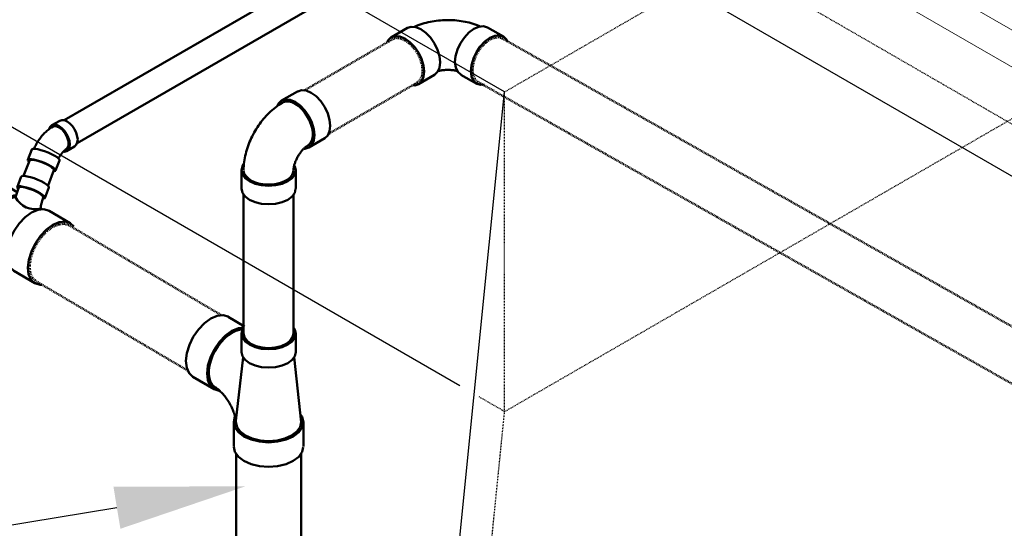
# Model space of a CAD drawing. Header units: inches. Extents: x -17970 to 20481, y 167 to 1796.
# Tile 20 of 35: x 1067 to 1197, y 884 to 952. Entities that reach past the tile are written whole.
import ezdxf
from ezdxf import colors
from ezdxf.entities.mleader import LeaderData, LeaderLine
from ezdxf.math import Vec2, Vec3

# ---------------------------------------------------------------- set-up
doc = ezdxf.new("R2010")
doc.units = ezdxf.units.IN
doc.header["$LTSCALE"] = 0.4
doc.header["$MEASUREMENT"] = 0
for name, pattern in [('Dash - 1_16_', [0.1875, 0.125, -0.0625]), ('Dot 1_32_', [0.03125, 0, -0.03125]), ('HIDDEN2', [0.1875, 0.125, -0.0625])]:
    doc.linetypes.add(name, pattern=pattern)
for name, color, linetype in [('G-ANNO-TTLB', 7, 'Continuous'), ('P-PIPE', 3, 'Continuous'), ('S-ANNO-DIMS', 1, 'Continuous')]:
    doc.layers.add(name, color=color, linetype=linetype)
doc.layers.add('M-DETL-LIGHT', color=1, linetype='Continuous', lineweight=0)
doc.layers.add('M-SECT-PATT', color=9, linetype='Continuous', lineweight=18, true_color=0x808080)
doc.styles.add('Annotative', font='romans.shx', dxfattribs={"width": 0.8, "height": 0.125})

# ---------------------------------------------------------------- blocks, each defined once
blk = doc.blocks.new('Tee Reducing Sanitary - PVC - Sch 40 - DWV - Standard-V13-DRAINAGE ISOMETRIC')
at = {"layer": 'P-PIPE', "color": 90, "lineweight": 50}
for p, q in [((2535.6, -349.85), (2535.06, -348.41)), ((2537.41, -349.38), (2535.59, -350.45)), ((2531.38, -349.87), (2531.94, -351.27)), ((2531.36, -352.94), (2528.55, -354.6)), ((2532.45, -352.65), (2532.27, -352.75)), ((2539.3, -359.02), (2542.12, -357.36)), ((2536.67, -360.23), (2539.14, -358.77)), ((2533.25, -362.59), (2536.07, -360.93))]:
    blk.add_line(p, q, dxfattribs=at)
for points in [[(2534.62, -348.32, 0), (2534.26, -348.37, 0), (2533.83, -348.48, 0), (2533.36, -348.63, 0), (2532.87, -348.82, 0), (2532.42, -349.03, 0), (2532.01, -349.25, 0), (2531.69, -349.46, 0), (2531.47, -349.65, 0), (2531.38, -349.8, 0), (2531.38, -349.87, 0)], [(2535.06, -348.41, 0), (2535.03, -348.38, 0), (2534.88, -348.32, 0), (2534.62, -348.32, 0)], [(2537.41, -349.38, 0), (2538.1, -349.17, 0)], [(2538.1, -349.17, 0), (2538.88, -349.25, 0), (2539.73, -349.61, 0), (2540.58, -350.23, 0), (2541.37, -351.06, 0), (2542.06, -352.05, 0), (2542.59, -353.13, 0), (2542.92, -354.22, 0), (2543.04, -355.26, 0), (2542.94, -356.17, 0), (2542.62, -356.89, 0), (2542.11, -357.37, 0)], [(2532.19, -351.33, 0), (2532.09, -351.33, 0), (2531.94, -351.27, 0), (2531.92, -351.16, 0), (2532.01, -351.01, 0), (2532.23, -350.82, 0), (2532.55, -350.61, 0), (2532.96, -350.39, 0), (2533.41, -350.18, 0), (2533.9, -350, 0), (2534.37, -349.84, 0), (2534.8, -349.74, 0), (2535.16, -349.68, 0)], [(2534.99, -349.78, 0), (2534.56, -349.85, 0), (2534.02, -350.01, 0), (2533.45, -350.22, 0), (2532.92, -350.47, 0), (2532.49, -350.72, 0), (2532.22, -350.95, 0), (2532.13, -351.15, 0)], [(2535.39, -349.89, 0), (2535.28, -349.79, 0), (2534.99, -349.78, 0)], [(2535.16, -349.68, 0), (2535.42, -349.68, 0), (2535.57, -349.74, 0), (2535.6, -349.85, 0), (2535.5, -350, 0), (2535.45, -350.04, 0)], [(2535.82, -351.13, 0), (2535.51, -350.2, 0), (2535.41, -349.93, 0), (2535.38, -349.86, 0)], [(2532.13, -351.15, 0), (2532.19, -351.31, 0), (2532.24, -351.47, 0), (2532.29, -351.63, 0), (2532.34, -351.79, 0), (2532.38, -351.96, 0), (2532.41, -352.13, 0), (2532.44, -352.3, 0), (2532.46, -352.47, 0), (2532.45, -352.65, 0)], [(2538.62, -359.24, 0), (2539.29, -359.03, 0), (2539.81, -358.55, 0), (2540.13, -357.83, 0), (2540.23, -356.92, 0), (2540.11, -355.88, 0), (2539.77, -354.79, 0), (2539.24, -353.71, 0), (2538.56, -352.72, 0), (2537.77, -351.88, 0), (2536.92, -351.27, 0), (2536.07, -350.9, 0), (2535.73, -350.87, 0)], [(2535.82, -351.13, 0), (2536.13, -351.17, 0), (2536.92, -351.5, 0), (2537.71, -352.08, 0), (2538.46, -352.86, 0), (2539.1, -353.79, 0), (2539.59, -354.8, 0), (2539.91, -355.83, 0), (2540.02, -356.8, 0), (2539.92, -357.65, 0), (2539.63, -358.33, 0), (2539.14, -358.77, 0)], [(2531.36, -352.95, 0), (2531.37, -352.94, 0), (2532.05, -352.73, 0)], [(2532.05, -352.73, 0), (2532.83, -352.81, 0), (2533.68, -353.17, 0), (2534.53, -353.79, 0), (2535.32, -354.62, 0), (2536.01, -355.61, 0), (2536.54, -356.69, 0), (2536.87, -357.79, 0), (2536.99, -358.83, 0), (2536.89, -359.74, 0), (2536.57, -360.46, 0), (2536.06, -360.94, 0)], [(2529.23, -354.39, 0), (2528.56, -354.6, 0), (2528.08, -355.04, 0)], [(2532.57, -362.8, 0), (2533.24, -362.59, 0), (2533.76, -362.12, 0), (2534.08, -361.4, 0), (2534.18, -360.49, 0), (2534.06, -359.45, 0), (2533.72, -358.35, 0), (2533.19, -357.27, 0), (2532.51, -356.28, 0), (2531.72, -355.45, 0), (2530.87, -354.83, 0), (2530.02, -354.47, 0), (2529.23, -354.39, 0)], [(2538.4, -359.21, 0), (2538.62, -359.24, 0)], [(2532.35, -362.78, 0), (2532.57, -362.8, 0)]]:
    blk.add_polyline3d(points, dxfattribs=at)
blk.add_arc((2533.21, -349.83), 2.92, 254.8467, 333.4546, dxfattribs=at)
blk = doc.blocks.new('Bend - PVC - Sch 40 - DWV_USACE - Standard-1118571-DRAINAGE ISOMETRIC')
at = {"layer": 'P-PIPE', "color": 90, "lineweight": 50}
for p, q in [((2531.01, -341.58), (2529.95, -340.97)), ((2527.97, -344.4), (2529.03, -345.01)), ((2534.19, -346.18), (2533.66, -344.81)), ((2529.97, -346.26), (2530.5, -347.61))]:
    blk.add_line(p, q, dxfattribs=at)
for points in [[(2527.97, -344.4, 0), (2527.75, -344.19, 0), (2527.61, -343.88, 0), (2527.56, -343.49, 0), (2527.61, -343.05, 0), (2527.75, -342.58, 0), (2527.97, -342.11, 0), (2528.26, -341.69, 0), (2528.6, -341.33, 0), (2528.96, -341.07, 0)], [(2528.96, -341.07, 0), (2529.32, -340.92, 0), (2529.66, -340.88, 0), (2529.95, -340.97, 0)], [(2531.37, -342.1, 0), (2531.23, -341.79, 0), (2531.01, -341.58, 0), (2530.72, -341.49, 0), (2530.38, -341.53, 0), (2530.02, -341.68, 0)], [(2530.02, -341.68, 0), (2529.66, -341.95, 0), (2529.32, -342.3, 0), (2529.03, -342.73, 0), (2528.81, -343.19, 0), (2528.67, -343.66, 0), (2528.62, -344.11, 0), (2528.67, -344.5, 0), (2528.81, -344.81, 0), (2529.03, -345.01, 0), (2529.32, -345.1, 0), (2529.49, -345.08, 0)], [(2530.02, -341.87, 0), (2529.6, -342.2, 0), (2529.23, -342.66, 0), (2528.95, -343.2, 0), (2528.8, -343.75, 0), (2528.8, -344.25, 0), (2528.95, -344.63, 0), (2529.23, -344.85, 0)], [(2530.82, -341.74, 0), (2530.45, -341.71, 0), (2530.02, -341.87, 0)], [(2530.82, -341.74, 0), (2531.03, -341.86, 0), (2531.16, -341.95, 0), (2531.29, -342.04, 0), (2531.41, -342.13, 0), (2531.54, -342.22, 0), (2531.66, -342.32, 0), (2531.77, -342.43, 0), (2531.89, -342.53, 0), (2532, -342.64, 0), (2532.1, -342.75, 0), (2532.21, -342.87, 0), (2532.31, -342.99, 0), (2532.41, -343.11, 0), (2532.51, -343.23, 0), (2532.6, -343.36, 0), (2532.69, -343.48, 0), (2532.78, -343.61, 0), (2532.87, -343.75, 0), (2532.95, -343.88, 0), (2533.03, -344.02, 0), (2533.1, -344.15, 0), (2533.18, -344.29, 0), (2533.25, -344.43, 0), (2533.31, -344.58, 0), (2533.37, -344.72, 0)], [(2529.23, -344.85, 0), (2529.25, -344.87, 0), (2529.25, -344.87, 0), (2529.26, -344.88, 0), (2529.29, -344.91, 0), (2529.33, -344.94, 0), (2529.37, -344.98, 0), (2529.42, -345.02, 0), (2529.46, -345.06, 0), (2529.51, -345.1, 0), (2529.55, -345.15, 0), (2529.6, -345.2, 0), (2529.64, -345.25, 0), (2529.69, -345.31, 0), (2529.73, -345.36, 0), (2529.78, -345.42, 0), (2529.82, -345.48, 0), (2529.86, -345.55, 0), (2529.9, -345.61, 0), (2529.94, -345.67, 0), (2529.98, -345.74, 0), (2530.02, -345.81, 0), (2530.06, -345.87, 0), (2530.09, -345.94, 0), (2530.11, -345.99, 0)], [(2533.66, -344.81, 0), (2533.64, -344.77, 0), (2533.5, -344.71, 0), (2533.23, -344.71, 0), (2532.87, -344.77, 0), (2532.44, -344.88, 0), (2531.96, -345.03, 0), (2531.48, -345.21, 0), (2531.02, -345.42, 0), (2530.62, -345.63, 0)], [(2530.6, -345.63, 0), (2530.28, -345.84, 0), (2530.06, -346.02, 0), (2529.97, -346.17, 0), (2529.97, -346.26, 0)], [(2531.13, -347, 0), (2531.54, -346.79, 0), (2531.99, -346.58, 0), (2532.48, -346.4, 0), (2532.95, -346.25, 0), (2533.38, -346.14, 0), (2533.74, -346.08, 0), (2534.01, -346.08, 0), (2534.16, -346.14, 0), (2534.19, -346.24, 0), (2534.11, -346.37, 0)], [(2530.73, -347.7, 0), (2530.68, -347.7, 0), (2530.53, -347.65, 0), (2530.5, -347.54, 0), (2530.59, -347.39, 0), (2530.81, -347.21, 0), (2531.13, -347, 0)]]:
    blk.add_polyline3d(points, dxfattribs=at)
blk = doc.blocks.new('Tee Reducing Sanitary - PVC - Sch 40 - DWV - Standard-1146882-DRAINAGE ISOMETRIC')
at = {"layer": 'P-PIPE', "color": 90, "lineweight": 50}
for p, q in [((2366.28, -450.24), (2364.11, -451.52)), ((2357.32, -452.48), (2357.32, -454.93)), ((2364.53, -454.93), (2364.53, -452.48)), ((2357.54, -455.6), (2356.59, -464.28)), ((2365.26, -464.1), (2364.32, -455.6)), ((2368.18, -459.88), (2370.99, -458.22)), ((2356.29, -464.26), (2356.29, -467.51)), ((2365.56, -467.51), (2365.56, -464.26))]:
    blk.add_line(p, q, dxfattribs=at)
for points in [[(2366.28, -450.25, 0), (2366.29, -450.23, 0), (2366.97, -450.03, 0), (2367.75, -450.11, 0), (2368.6, -450.47, 0)], [(2368.6, -450.47, 0), (2369.45, -451.09, 0), (2370.24, -451.92, 0), (2370.93, -452.91, 0), (2371.46, -453.99, 0), (2371.79, -455.08, 0), (2371.91, -456.12, 0), (2371.81, -457.03, 0), (2371.49, -457.75, 0), (2370.98, -458.23, 0), (2370.97, -458.23, 0)], [(2357.54, -451.81, 0), (2357.45, -451.94, 0), (2357.32, -452.48, 0), (2357.45, -453.02, 0), (2357.81, -453.52, 0), (2358.38, -453.95, 0)], [(2358.38, -453.95, 0), (2359.13, -454.28, 0), (2360, -454.49, 0), (2360.93, -454.56, 0), (2361.86, -454.49, 0), (2362.73, -454.28, 0), (2363.48, -453.95, 0), (2364.05, -453.52, 0), (2364.41, -453.02, 0), (2364.53, -452.48, 0), (2364.41, -451.94, 0), (2364.27, -451.74, 0)], [(2365.79, -452.13, 0), (2364.94, -451.76, 0), (2364.23, -451.69, 0)], [(2364.44, -451.95, 0), (2364.8, -451.98, 0), (2365.29, -452.12, 0), (2365.79, -452.36, 0)], [(2367.42, -460.09, 0), (2367.49, -460.1, 0), (2368.16, -459.89, 0), (2368.68, -459.41, 0), (2369, -458.69, 0), (2369.1, -457.78, 0), (2368.98, -456.74, 0), (2368.64, -455.65, 0), (2368.12, -454.57, 0), (2367.43, -453.58, 0), (2366.64, -452.74, 0), (2365.79, -452.13, 0)], [(2365.79, -452.36, 0), (2366.3, -452.7, 0), (2366.79, -453.13, 0), (2367.25, -453.63, 0), (2367.68, -454.2, 0), (2368.06, -454.81, 0), (2368.37, -455.44, 0), (2368.62, -456.1, 0), (2368.79, -456.74, 0), (2368.88, -457.36, 0), (2368.88, -457.95, 0), (2368.8, -458.47, 0), (2368.65, -458.93, 0), (2368.41, -459.3, 0), (2368.1, -459.58, 0), (2368.05, -459.61, 0)], [(2358.38, -456.4, 0), (2357.81, -455.97, 0), (2357.45, -455.47, 0), (2357.32, -454.93, 0)], [(2364.53, -454.93, 0), (2364.41, -455.47, 0), (2364.05, -455.97, 0), (2363.48, -456.4, 0), (2362.73, -456.73, 0), (2361.86, -456.94, 0), (2360.93, -457.01, 0), (2360, -456.94, 0), (2359.13, -456.73, 0), (2358.38, -456.4, 0)], [(2365.27, -464.26, 0), (2365.27, -464.25, 0), (2365.27, -464.25, 0), (2365.28, -464.15, 0), (2365.3, -464.04, 0), (2365.31, -463.92, 0), (2365.33, -463.79, 0), (2365.36, -463.66, 0), (2365.39, -463.52, 0), (2365.43, -463.38, 0), (2365.47, -463.23, 0), (2365.52, -463.08, 0), (2365.57, -462.93, 0), (2365.63, -462.77, 0), (2365.69, -462.61, 0), (2365.76, -462.45, 0), (2365.83, -462.3, 0), (2365.91, -462.14, 0), (2365.99, -461.98, 0), (2366.08, -461.82, 0), (2366.17, -461.66, 0), (2366.26, -461.51, 0), (2366.36, -461.36, 0), (2366.46, -461.21, 0), (2366.56, -461.07, 0), (2366.66, -460.93, 0), (2366.76, -460.79, 0), (2366.87, -460.67, 0), (2366.98, -460.54, 0), (2367.08, -460.42, 0), (2367.19, -460.31, 0), (2367.3, -460.21, 0), (2367.4, -460.11, 0), (2367.5, -460.02, 0), (2367.6, -459.93, 0), (2367.69, -459.86, 0), (2367.79, -459.79, 0), (2367.87, -459.73, 0), (2367.95, -459.67, 0), (2368.05, -459.61, 0), (2368.05, -459.61, 0)], [(2356.69, -463.23, 0), (2356.45, -463.57, 0), (2356.29, -464.26, 0), (2356.45, -464.96, 0), (2356.91, -465.6, 0), (2357.65, -466.16, 0)], [(2356.59, -464.28, 0), (2356.74, -464.91, 0), (2357.17, -465.52, 0), (2357.86, -466.03, 0)], [(2357.65, -466.16, 0), (2358.61, -466.58, 0), (2359.73, -466.85, 0), (2360.93, -466.94, 0), (2362.13, -466.85, 0), (2363.25, -466.58, 0), (2364.21, -466.16, 0), (2364.94, -465.6, 0), (2365.4, -464.96, 0), (2365.56, -464.26, 0), (2365.39, -463.52, 0)], [(2357.86, -466.03, 0), (2358.76, -466.43, 0), (2359.8, -466.68, 0), (2360.93, -466.77, 0), (2362.05, -466.68, 0), (2363.1, -466.43, 0), (2364, -466.03, 0), (2364.69, -465.52, 0), (2365.12, -464.91, 0), (2365.27, -464.26, 0), (2365.27, -464.26, 0)], [(2357.65, -469.4, 0), (2356.91, -468.85, 0), (2356.45, -468.2, 0), (2356.31, -467.58, 0)], [(2365.56, -467.53, 0), (2365.4, -468.2, 0), (2364.94, -468.85, 0), (2364.21, -469.4, 0), (2363.25, -469.83, 0), (2362.13, -470.1, 0), (2360.93, -470.19, 0), (2359.73, -470.1, 0), (2358.61, -469.83, 0), (2357.65, -469.4, 0)]]:
    blk.add_polyline3d(points, dxfattribs=at)
blk = doc.blocks.new('Bend - PVC - Sch 40 - DWV_USACE - Standard-1149422-DRAINAGE ISOMETRIC')
at = {"layer": 'P-PIPE', "color": 90, "lineweight": 50}
for p, q in [((2359.2, -421.51), (2357.08, -420.28)), ((2353.47, -426.52), (2355.59, -427.75)), ((2357.32, -430.76), (2357.32, -433.21)), ((2364.53, -433.21), (2364.53, -430.76))]:
    blk.add_line(p, q, dxfattribs=at)
for points in [[(2355.27, -420.46, 0), (2355.93, -420.18, 0), (2356.55, -420.12, 0), (2357.05, -420.28, 0)], [(2353.44, -426.49, 0), (2353.06, -426.15, 0), (2352.81, -425.59, 0), (2352.72, -424.87, 0), (2352.81, -424.06, 0), (2353.07, -423.21, 0), (2353.47, -422.36, 0), (2354, -421.59, 0), (2354.61, -420.94, 0), (2355.27, -420.46, 0)], [(2359.73, -422.17, 0), (2359.6, -421.88, 0), (2359.2, -421.51, 0), (2358.67, -421.35, 0), (2358.05, -421.41, 0), (2357.4, -421.69, 0)], [(2357.4, -421.69, 0), (2356.74, -422.17, 0), (2356.12, -422.82, 0), (2355.59, -423.59, 0), (2355.19, -424.43, 0), (2354.93, -425.29, 0), (2354.84, -426.1, 0), (2354.93, -426.81, 0), (2355.18, -427.37, 0), (2355.59, -427.75, 0), (2356.12, -427.91, 0), (2356.21, -427.9, 0)], [(2355.72, -427.48, 0), (2355.52, -427.34, 0), (2355.29, -427.05, 0), (2355.14, -426.67, 0), (2355.06, -426.23, 0), (2355.06, -425.73, 0), (2355.14, -425.19, 0), (2355.3, -424.64, 0), (2355.52, -424.08, 0), (2355.82, -423.54, 0), (2356.16, -423.04, 0), (2356.55, -422.6, 0), (2356.96, -422.22, 0), (2357.4, -421.93, 0)], [(2357.4, -421.93, 0), (2357.83, -421.72, 0), (2358.24, -421.62, 0), (2358.63, -421.62, 0), (2358.97, -421.72, 0), (2359.03, -421.76, 0)], [(2364.24, -430.76, 0), (2364.24, -430.48, 0), (2364.22, -430.2, 0), (2364.2, -429.93, 0), (2364.17, -429.66, 0), (2364.13, -429.38, 0), (2364.08, -429.11, 0), (2364.03, -428.84, 0), (2363.96, -428.58, 0), (2363.9, -428.31, 0), (2363.82, -428.05, 0), (2363.74, -427.78, 0), (2363.65, -427.52, 0), (2363.55, -427.27, 0), (2363.45, -427.01, 0), (2363.34, -426.76, 0), (2363.23, -426.5, 0), (2363.11, -426.26, 0), (2362.98, -426.01, 0), (2362.85, -425.77, 0), (2362.71, -425.53, 0), (2362.57, -425.29, 0), (2362.42, -425.06, 0), (2362.26, -424.83, 0), (2362.1, -424.6, 0), (2361.94, -424.38, 0), (2361.77, -424.16, 0), (2361.6, -423.95, 0), (2361.42, -423.74, 0), (2361.23, -423.53, 0), (2361.04, -423.33, 0), (2360.85, -423.14, 0), (2360.65, -422.95, 0), (2360.45, -422.77, 0), (2360.24, -422.59, 0), (2360.02, -422.42, 0), (2359.8, -422.25, 0), (2359.58, -422.09, 0), (2359.35, -421.94, 0), (2359.11, -421.8, 0), (2359.05, -421.76, 0)], [(2357.62, -430.76, 0), (2357.61, -430.71, 0), (2357.61, -430.65, 0), (2357.61, -430.58, 0), (2357.6, -430.51, 0), (2357.59, -430.43, 0), (2357.57, -430.34, 0), (2357.55, -430.25, 0), (2357.53, -430.16, 0), (2357.51, -430.06, 0), (2357.48, -429.96, 0), (2357.45, -429.86, 0), (2357.41, -429.76, 0), (2357.37, -429.65, 0), (2357.33, -429.54, 0), (2357.28, -429.43, 0), (2357.23, -429.32, 0), (2357.18, -429.21, 0), (2357.12, -429.1, 0), (2357.06, -428.99, 0), (2357, -428.89, 0), (2356.94, -428.78, 0), (2356.87, -428.68, 0), (2356.8, -428.58, 0), (2356.73, -428.48, 0), (2356.66, -428.38, 0), (2356.59, -428.29, 0), (2356.52, -428.2, 0), (2356.44, -428.11, 0), (2356.37, -428.03, 0), (2356.3, -427.96, 0), (2356.23, -427.89, 0), (2356.16, -427.82, 0), (2356.09, -427.76, 0), (2356.02, -427.7, 0), (2355.96, -427.65, 0), (2355.9, -427.61, 0), (2355.84, -427.57, 0), (2355.79, -427.53, 0), (2355.74, -427.5, 0), (2355.73, -427.5, 0)], [(2357.51, -430.14, 0), (2357.45, -430.22, 0), (2357.32, -430.76, 0), (2357.45, -431.3, 0), (2357.81, -431.8, 0), (2358.38, -432.23, 0), (2359.13, -432.56, 0), (2360, -432.77, 0), (2360.93, -432.84, 0), (2361.86, -432.77, 0), (2362.73, -432.56, 0), (2363.48, -432.23, 0)], [(2363.48, -432.23, 0), (2364.05, -431.8, 0), (2364.41, -431.3, 0), (2364.53, -430.76, 0), (2364.41, -430.22, 0), (2364.25, -429.99, 0)], [(2357.63, -430.78, 0), (2357.65, -431.02, 0), (2357.79, -431.37, 0), (2358.03, -431.69, 0), (2358.38, -431.98, 0), (2358.81, -432.23, 0), (2359.32, -432.43, 0), (2359.88, -432.57, 0), (2360.47, -432.65, 0), (2361.08, -432.67, 0), (2361.69, -432.62, 0), (2362.27, -432.51, 0), (2362.8, -432.34, 0), (2363.27, -432.11, 0)], [(2363.27, -432.11, 0), (2363.66, -431.84, 0), (2363.96, -431.53, 0), (2364.15, -431.2, 0), (2364.24, -430.85, 0), (2364.24, -430.83, 0)], [(2364.53, -433.21, 0), (2364.41, -433.75, 0), (2364.05, -434.25, 0), (2363.48, -434.68, 0)], [(2363.48, -434.68, 0), (2362.73, -435.01, 0), (2361.86, -435.22, 0), (2360.93, -435.29, 0), (2360, -435.22, 0), (2359.13, -435.01, 0), (2358.38, -434.68, 0), (2357.81, -434.25, 0), (2357.45, -433.75, 0), (2357.33, -433.23, 0)]]:
    blk.add_polyline3d(points, dxfattribs=at)
blk = doc.blocks.new('Bend - PVC - Sch 40 - DWV_USACE - Standard-V23-DRAINAGE ISOMETRIC')
at = {"layer": 'P-PIPE', "color": 90, "lineweight": 50}
for p, q in [((2339.36, -416.13), (2337.23, -417.33)), ((2352.13, -417.42), (2350.01, -416.19)), ((2340.78, -423.6), (2342.9, -422.4)), ((2346.4, -422.43), (2348.52, -423.66))]:
    blk.add_line(p, q, dxfattribs=at)
for points in [[(2339.37, -416.12, 0), (2339.88, -415.97, 0), (2340.5, -416.03, 0), (2341.16, -416.31, 0), (2341.82, -416.79, 0), (2342.43, -417.44, 0), (2342.95, -418.22, 0), (2343.35, -419.06, 0), (2343.6, -419.92, 0), (2343.68, -420.74, 0)], [(2340.31, -415.98, 0), (2340.49, -415.9, 0), (2340.75, -415.8, 0), (2341, -415.71, 0), (2341.26, -415.63, 0), (2341.53, -415.55, 0), (2341.79, -415.48, 0), (2342.06, -415.42, 0), (2342.32, -415.36, 0), (2342.59, -415.31, 0), (2342.87, -415.27, 0), (2343.14, -415.23, 0), (2343.41, -415.2, 0), (2343.69, -415.17, 0), (2343.96, -415.15, 0), (2344.24, -415.14, 0), (2344.51, -415.14, 0), (2344.79, -415.14, 0), (2345.06, -415.15, 0), (2345.34, -415.16, 0), (2345.61, -415.18, 0), (2345.89, -415.21, 0), (2346.16, -415.24, 0), (2346.43, -415.28, 0), (2346.7, -415.32, 0), (2346.97, -415.38, 0), (2347.24, -415.43, 0), (2347.51, -415.5, 0), (2347.77, -415.57, 0), (2348.03, -415.65, 0), (2348.29, -415.74, 0), (2348.55, -415.83, 0), (2348.81, -415.93, 0), (2349.06, -416.04, 0), (2349.12, -416.06, 0)], [(2345.65, -420.75, 0), (2345.75, -419.94, 0), (2346.01, -419.08, 0), (2346.42, -418.24, 0), (2346.95, -417.47, 0), (2347.57, -416.83, 0), (2348.23, -416.35, 0), (2348.89, -416.08, 0), (2349.5, -416.03, 0), (2349.98, -416.19, 0)], [(2341.56, -421.94, 0), (2341.48, -421.12, 0), (2341.23, -420.26, 0), (2340.83, -419.42, 0), (2340.31, -418.64, 0), (2339.7, -417.99, 0), (2339.04, -417.51, 0), (2338.38, -417.23, 0), (2337.76, -417.17, 0), (2337.23, -417.33, 0), (2336.82, -417.71, 0), (2336.64, -418.08, 0)], [(2352.67, -418.1, 0), (2352.54, -417.81, 0), (2352.14, -417.43, 0), (2351.62, -417.26, 0), (2351.01, -417.31, 0), (2350.35, -417.58, 0), (2349.69, -418.06, 0), (2349.07, -418.7, 0), (2348.54, -419.47, 0), (2348.13, -420.31, 0), (2347.87, -421.17, 0), (2347.77, -421.98, 0)], [(2343.68, -420.74, 0), (2343.58, -421.45, 0), (2343.32, -422.02, 0), (2342.92, -422.38, 0)], [(2346.4, -422.43, 0), (2345.98, -422.04, 0), (2345.73, -421.47, 0), (2345.65, -420.75, 0)], [(2339.8, -423.72, 0), (2340.26, -423.76, 0), (2340.79, -423.6, 0), (2341.2, -423.22, 0), (2341.46, -422.65, 0), (2341.56, -421.94, 0)], [(2343.41, -421.9, 0), (2343.41, -421.9, 0), (2343.51, -421.88, 0), (2343.62, -421.86, 0), (2343.73, -421.84, 0), (2343.84, -421.82, 0), (2343.96, -421.8, 0), (2344.07, -421.79, 0), (2344.2, -421.78, 0), (2344.32, -421.77, 0), (2344.44, -421.77, 0), (2344.56, -421.76, 0), (2344.69, -421.76, 0), (2344.81, -421.77, 0), (2344.94, -421.77, 0), (2345.06, -421.78, 0), (2345.18, -421.79, 0), (2345.3, -421.81, 0), (2345.42, -421.82, 0), (2345.53, -421.84, 0), (2345.64, -421.86, 0), (2345.75, -421.89, 0), (2345.85, -421.91, 0), (2345.93, -421.94, 0)], [(2347.77, -421.98, 0), (2347.85, -422.7, 0), (2348.1, -423.26, 0), (2348.5, -423.65, 0), (2349.02, -423.82, 0), (2349.22, -423.8, 0)]]:
    blk.add_polyline3d(points, dxfattribs=at)
blk = doc.blocks.new('base isometric')
at = {"layer": 'M-DETL-LIGHT'}
for p, q in [((1371.79, 850.6), (553.94, 1322.79)), ((553.94, 1317.89), (1371.79, 845.7))]:
    blk.add_line(p, q, dxfattribs=at)
at = {"layer": 'M-SECT-PATT', "lineweight": -3}
for p, q in [((1362.93, 836.28), (521.15, 1322.28)), ((1131.04, 942.44), (623.47, 1235.49)), ((1125.08, 903.38), (623.47, 1192.98)), ((1107.34, 706.71), (1131.04, 942.44))]:
    blk.add_line(p, q, dxfattribs=at)
at = {"layer": 'M-SECT-PATT', "linetype": 'HIDDEN2', "lineweight": -3}
for p, q in [((1368.93, 839.74), (537.54, 1319.74)), ((1131.04, 942.44), (1424.19, 1111.69)), ((1131.04, 899.94), (1424.19, 1069.18)), ((1131.04, 899.94), (1131.04, 942.44)), ((1131.04, 899.94), (1127.62, 901.91)), ((1107.34, 664.21), (1131.04, 899.94))]:
    blk.add_line(p, q, dxfattribs=at)
at = {"layer": 'P-PIPE', "color": 90, "lineweight": 50}
for p, q in [((1072.47, 938.67), (1130.17, 971.98)), ((1133.67, 969.96), (1074.22, 935.64)), ((1067.09, 931.28), (1067.87, 933.28)), ((1071.14, 932.05), (1070.35, 930.01)), ((1096.35, 910.31), (1096.35, 928.78)), ((1102.98, 928.78), (1102.98, 910.31)), ((1095.35, 877.64), (1095.35, 894.36)), ((1103.98, 894.36), (1103.98, 877.67))]:
    blk.add_line(p, q, dxfattribs=at)
at = {"layer": 'P-PIPE', "color": 90, "linetype": 'Dash - 1_16_', "lineweight": 50}
for p, q in [((1104.4, 942.63), (1116.24, 949.49)), ((1130.72, 949.56), (1275.92, 867.47)), ((1119.43, 943.68), (1107.62, 936.85)), ((1269.26, 863.62), (1127.46, 943.79)), ((1073.23, 924.65), (1093.42, 912.74)), ((1088.88, 905.41), (1068.86, 917.21))]:
    blk.add_line(p, q, dxfattribs=at)
at = {"layer": 'P-PIPE', "color": 90, "linetype": 'Dot 1_32_', "lineweight": 50}
for points in [[(1117.8, 949.29, 0), (1117.19, 949.55, 0), (1116.63, 949.61, 0), (1116.18, 949.47, 0)], [(1120.14, 945.24, 0), (1120.06, 945.98, 0), (1119.83, 946.77, 0), (1119.46, 947.55, 0), (1118.97, 948.26, 0), (1118.41, 948.85, 0), (1117.8, 949.29, 0)], [(1129.09, 949.39, 0), (1128.49, 948.94, 0), (1127.92, 948.34, 0), (1127.44, 947.63, 0), (1127.08, 946.85, 0), (1126.85, 946.06, 0), (1126.77, 945.31, 0)], [(1130.73, 949.55, 0), (1130.27, 949.7, 0), (1129.7, 949.64, 0), (1129.09, 949.39, 0)], [(1119.43, 943.68, 0), (1119.83, 944.07, 0), (1120.07, 944.59, 0), (1120.14, 945.24, 0)], [(1126.77, 945.31, 0), (1126.86, 944.66, 0), (1127.1, 944.14, 0), (1127.47, 943.79, 0)], [(1070.98, 924.48, 0), (1070.19, 923.91, 0), (1069.46, 923.13, 0), (1068.82, 922.21, 0), (1068.33, 921.21, 0), (1068.02, 920.19, 0), (1067.9, 919.22, 0)], [(1073.14, 924.7, 0), (1072.51, 924.9, 0), (1071.77, 924.82, 0), (1070.98, 924.48, 0)], [(1067.9, 919.22, 0), (1068, 918.37, 0), (1068.3, 917.71, 0), (1068.77, 917.26, 0)]]:
    blk.add_polyline3d(points, dxfattribs=at)
at = {"layer": 'P-PIPE', "color": 90, "lineweight": 50}
for points in [[(1067.87, 933.28, 0), (1067.9, 933.35, 0), (1068.04, 933.4, 0), (1068.27, 933.4, 0)], [(1068.27, 933.4, 0), (1068.59, 933.35, 0), (1068.98, 933.26, 0), (1069.39, 933.12, 0), (1069.82, 932.96, 0), (1070.23, 932.78, 0), (1070.58, 932.59, 0)], [(1070.58, 932.59, 0), (1070.87, 932.41, 0), (1071.06, 932.24, 0), (1071.14, 932.11, 0), (1071.14, 932.05, 0)], [(1096.35, 910.31, 0), (1096.46, 909.81, 0), (1096.8, 909.35, 0), (1097.32, 908.95, 0)], [(1102.01, 908.95, 0), (1102.53, 909.35, 0), (1102.86, 909.81, 0), (1102.98, 910.31, 0)], [(1097.32, 908.95, 0), (1098.01, 908.65, 0), (1098.81, 908.46, 0), (1099.66, 908.39, 0), (1100.52, 908.46, 0), (1101.32, 908.65, 0), (1102.01, 908.95, 0)], [(1097.32, 908.95, 0), (1098.01, 908.65, 0), (1098.81, 908.46, 0), (1099.66, 908.39, 0), (1100.52, 908.46, 0), (1101.32, 908.65, 0), (1102.01, 908.95, 0)]]:
    blk.add_polyline3d(points, dxfattribs=at)
at = {"layer": 'P-PIPE', "color": 90, "lineweight": 50, "xscale": -1}
for name, p in [('Bend - PVC - Sch 40 - DWV_USACE - Standard-V23-DRAINAGE ISOMETRIC', (3468.12, 1367.13)), ('Bend - PVC - Sch 40 - DWV_USACE - Standard-1149422-DRAINAGE ISOMETRIC', (3460.59, 1362.79)), ('Bend - PVC - Sch 40 - DWV_USACE - Standard-1118571-DRAINAGE ISOMETRIC', (3601.85, 1279.58)), ('Tee Reducing Sanitary - PVC - Sch 40 - DWV - Standard-V13-DRAINAGE ISOMETRIC', (3601.85, 1279.58)), ('Tee Reducing Sanitary - PVC - Sch 40 - DWV - Standard-1146882-DRAINAGE ISOMETRIC', (3460.59, 1362.79))]:
    blk.add_blockref(name, p, dxfattribs=at)
at = {"layer": 'S-ANNO-DIMS', "lineweight": -3}
ml = blk.add_multileader_mtext('Standard', dxfattribs=at)
ml.set_content('8"%%C SOLID PVC DRAIN DROP DOWN BELOW HEADWALL FOOTING', color=2, style='Annotative')
ml.set_leader_properties()
ml.build(insert=Vec2(0, 0))
ml.multileader.update_dxf_attribs({"text_right_attachment_type": 3, "dogleg_length": 0.36, "arrow_head_size": 17.28, "scale": 96})
ctx = ml.context
ctx.base_point, ctx.scale, ctx.char_height, ctx.arrow_head_size, ctx.landing_gap_size, ctx.plane_origin = Vec3(802.51, 921.42), 96, 12, 17.28, 8.64, Vec3(745.66, 894.81)
ctx.right_attachment, ctx.text_align_type = 3, 2
notes = []
notes.append((ctx, [(1, (1, 1, 0), (1031.09, 879.13), (-1, 0), 52.67, [(0, [(1096.55, 889.99)], 0, [])])]))
ctx.mtext.insert, ctx.mtext.width, ctx.mtext.defined_height, ctx.mtext.alignment, ctx.mtext.flow_direction = Vec3(969.78, 927.42), 197.2868, 140.36, 3, 5
for ctx, leaders in notes:
    for number, flags, end, landing, length, lines in leaders:
        leader = LeaderData()
        leader.index, (leader.has_last_leader_line, leader.has_dogleg_vector, leader.attachment_direction) = number, flags
        leader.last_leader_point, leader.dogleg_vector, leader.dogleg_length = Vec3(end), Vec3(landing), length
        for number, points, colour, breaks in lines:
            line = LeaderLine()
            line.index, line.vertices, line.color, line.breaks = number, Vec3.list(points), colors.encode_raw_color(colour), breaks
            leader.lines.append(line)
        ctx.leaders.append(leader)

msp = doc.modelspace()

# ---------------------------------------------------------------- block references
at = {"layer": 'G-ANNO-TTLB', "color": 4}
msp.add_blockref('base isometric', (0, 0), dxfattribs=at)

doc.saveas('drawing.dxf')
